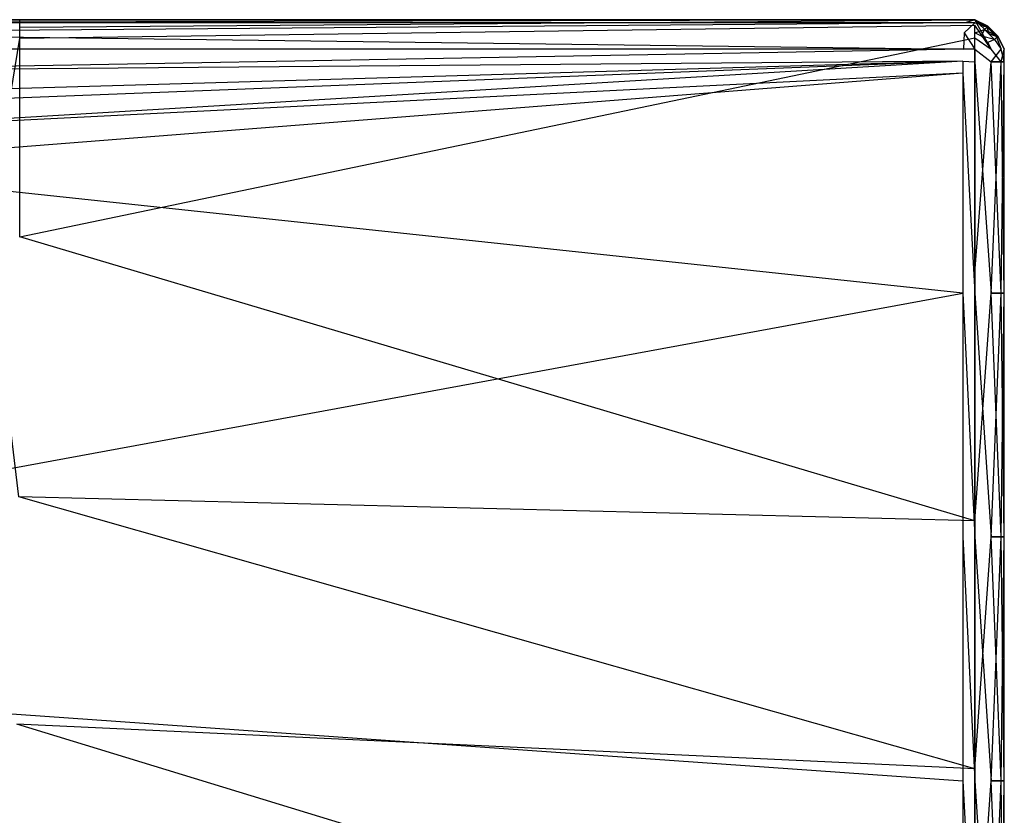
# Model space of a CAD drawing. Extents: x 0 to 1.3, y -0.48 to 0.
# Tile 24 of 24: x 1 to 1.3, y -0.24 to 0. Entities that reach past the tile are written whole.
import ezdxf

# ---------------------------------------------------------------- set-up
doc = ezdxf.new("R2010")
doc.units = 0
doc.layers.add('L1_BECKEN_611813___REPLACEMTFOR', color=7, linetype='CONTINUOUS')

msp = doc.modelspace()

# ---------------------------------------------------------------- linework, layer by layer
at = {"layer": 'L1_BECKEN_611813___REPLACEMTFOR', "color": 8}
for points, invisible_edges in [([(0.898937, 0, 0.170888), (1.288449, 0, 0.1683), (0.897642, 0, 0.1683), (0.898937, 0, 0.170888)], 13), ([(0.897642, 0, 0.1683), (1.288449, 0, 0.107998), (0.979302, 0, 0.105293), (0.897642, 0, 0.1683)], 13), ([(1.288449, 0, 0.107998), (0.897642, 0, 0.1683), (1.288449, 0, 0.167837), (1.288449, 0, 0.107998)], 10), ([(1.288449, 0, 0.167837), (0.897642, 0, 0.1683), (1.288449, 0, 0.1683), (1.288449, 0, 0.167837)], 15), ([(1.288449, 0, 0.1683), (0.898937, 0, 0.170888), (1.288332, 0, 0.170888), (1.288449, 0, 0.1683)], 14), ([(0.898937, -0.001, 0.17595), (1.288332, 0, 0.170888), (0.898937, 0, 0.170888), (0.898937, -0.001, 0.17595)], 13), ([(1.288332, 0, 0.170888), (0.898937, -0.001, 0.17595), (1.288061, -0.001, 0.17595), (1.288332, 0, 0.170888)], 14), ([(0.997716, 0, 0.09855), (0.979302, 0, 0.105293), (1.285833, 0, 0.09855), (0.997716, 0, 0.09855)], 10), ([(1.285833, 0, 0.09855), (0.979302, 0, 0.105293), (1.288449, 0, 0.100013), (1.285833, 0, 0.09855)], 13), ([(1.288449, 0, 0.100013), (0.979302, 0, 0.105293), (1.288449, 0, 0.105075), (1.288449, 0, 0.100013)], 15), ([(1.288449, 0, 0.105075), (0.979302, 0, 0.105293), (1.288449, 0, 0.107998), (1.288449, 0, 0.105075)], 15), ([(0.997716, 0, 0.09855), (1.291004, 0, 0.095963), (0.999886, 0, 0.095963), (0.997716, 0, 0.09855)], 13), ([(1.291004, 0, 0.095963), (0.997716, 0, 0.09855), (1.285833, 0, 0.09855), (1.291004, 0, 0.095963)], 14), ([(1.291004, 0, 0.095963), (0.999886, -0.002314, 0.095963), (0.999886, 0, 0.095963), (1.291004, 0, 0.095963)], 13), ([(0.999886, -0.002314, 0.095963), (1.291004, 0, 0.095963), (1.291004, -0.001638, 0.095963), (0.999886, -0.002314, 0.095963)], 14), ([(1.288449, 0, 0.100013), (1.288449, 0, 0.098499), (1.285833, 0, 0.09855), (1.288449, 0, 0.100013)], 15), ([(1.285833, 0, 0.09855), (1.291004, 0, 0.096975), (1.291004, 0, 0.095963), (1.285833, 0, 0.09855)], 13), ([(1.291004, 0, 0.096975), (1.285833, 0, 0.09855), (1.288449, 0, 0.098499), (1.291004, 0, 0.096975)], 14), ([(1.288061, -0.001, 0.17595), (1.291004, 0, 0.170888), (1.288332, 0, 0.170888), (1.288061, -0.001, 0.17595)], 13), ([(1.291004, 0, 0.170888), (1.288061, -0.001, 0.17595), (1.291004, -0.001, 0.17595), (1.291004, 0, 0.170888)], 14), ([(1.291004, 0, 0.170888), (1.288449, 0, 0.1683), (1.288332, 0, 0.170888), (1.291004, 0, 0.170888)], 14), ([(1.288449, 0, 0.098499), (1.291004, 0, 0.100013), (1.291004, 0, 0.096975), (1.288449, 0, 0.098499)], 13), ([(1.291004, 0, 0.100013), (1.288449, 0, 0.098499), (1.288449, 0, 0.100013), (1.291004, 0, 0.100013)], 14), ([(1.288449, 0, 0.1683), (1.291004, 0, 0.16872), (1.288449, 0, 0.167837), (1.288449, 0, 0.1683)], 13), ([(1.291004, 0, 0.16872), (1.288449, 0, 0.1683), (1.291004, 0, 0.170888), (1.291004, 0, 0.16872)], 14), ([(1.288449, 0, 0.107998), (1.291004, 0, 0.105075), (1.288449, 0, 0.105075), (1.288449, 0, 0.107998)], 13), ([(1.291004, 0, 0.105075), (1.288449, 0, 0.107998), (1.291004, 0, 0.107998), (1.291004, 0, 0.105075)], 14), ([(1.288449, 0, 0.105075), (1.291004, 0, 0.100013), (1.288449, 0, 0.100013), (1.288449, 0, 0.105075)], 13), ([(1.291004, 0, 0.100013), (1.288449, 0, 0.105075), (1.291004, 0, 0.105075), (1.291004, 0, 0.100013)], 14), ([(1.288449, 0, 0.167837), (1.291004, 0, 0.107998), (1.288449, 0, 0.107998), (1.288449, 0, 0.167837)], 13), ([(1.291004, 0, 0.107998), (1.288449, 0, 0.167837), (1.291004, 0, 0.16872), (1.291004, 0, 0.107998)], 14), ([(1.291004, 0, 0.170888), (1.295004, -0.002, 0.16872), (1.291004, 0, 0.16872), (1.291004, 0, 0.170888)], 13), ([(1.295004, -0.002, 0.16872), (1.291004, 0, 0.170888), (1.295004, -0.002, 0.170888), (1.295004, -0.002, 0.16872)], 14), ([(1.291004, -0.001, 0.17595), (1.295004, -0.002, 0.170888), (1.291004, 0, 0.170888), (1.291004, -0.001, 0.17595)], 14), ([(1.291004, 0, 0.107998), (1.295004, -0.002, 0.105075), (1.291004, 0, 0.105075), (1.291004, 0, 0.107998)], 13), ([(1.295004, -0.002, 0.105075), (1.291004, 0, 0.107998), (1.295004, -0.002, 0.107998), (1.295004, -0.002, 0.105075)], 14), ([(1.291004, 0, 0.105075), (1.294561, -0.002047, 0.100013), (1.291004, 0, 0.100013), (1.291004, 0, 0.105075)], 14), ([(1.295004, -0.002, 0.105075), (1.294561, -0.002047, 0.100013), (1.291004, 0, 0.105075), (1.295004, -0.002, 0.105075)], 14), ([(1.291004, 0, 0.100013), (1.293869, -0.002047, 0.096975), (1.291004, 0, 0.096975), (1.291004, 0, 0.100013)], 14), ([(1.294561, -0.002047, 0.100013), (1.293869, -0.002047, 0.096975), (1.291004, 0, 0.100013), (1.294561, -0.002047, 0.100013)], 14), ([(1.293869, -0.002047, 0.096975), (1.291004, 0, 0.095963), (1.291004, 0, 0.096975), (1.293869, -0.002047, 0.096975)], 14), ([(1.295413, -0.004335, 0.096975), (1.291004, 0, 0.095963), (1.293869, -0.002047, 0.096975), (1.295413, -0.004335, 0.096975)], 14), ([(1.296004, -0.009, 0.096975), (1.291004, 0, 0.095963), (1.295413, -0.004335, 0.096975), (1.296004, -0.009, 0.096975)], 14), ([(1.296004, -0.009, 0.096975), (1.291004, -0.001638, 0.095963), (1.291004, 0, 0.095963), (1.296004, -0.009, 0.096975)], 14), ([(1.291004, 0, 0.16872), (1.295004, -0.002, 0.107998), (1.291004, 0, 0.107998), (1.291004, 0, 0.16872)], 13), ([(1.295004, -0.002, 0.107998), (1.291004, 0, 0.16872), (1.295004, -0.002, 0.16872), (1.295004, -0.002, 0.107998)], 14), ([(0.898937, -0.004, 0.178988), (1.288061, -0.001, 0.17595), (0.898937, -0.001, 0.17595), (0.898937, -0.004, 0.178988)], 13), ([(1.288061, -0.001, 0.17595), (0.898937, -0.004, 0.178988), (1.287798, -0.004, 0.178988), (1.288061, -0.001, 0.17595)], 14), ([(1.291004, -0.001638, 0.095963), (0.999886, -0.005617, 0.095963), (0.999886, -0.002314, 0.095963), (1.291004, -0.001638, 0.095963)], 13), ([(0.999886, -0.005617, 0.095963), (1.291004, -0.001638, 0.095963), (1.291004, -0.005545, 0.095963), (0.999886, -0.005617, 0.095963)], 14), ([(1.287798, -0.004, 0.178988), (1.291004, -0.001, 0.17595), (1.288061, -0.001, 0.17595), (1.287798, -0.004, 0.178988)], 13), ([(1.291004, -0.001, 0.17595), (1.287798, -0.004, 0.178988), (1.291004, -0.004, 0.178988), (1.291004, -0.001, 0.17595)], 14), ([(1.294004, -0.003, 0.17595), (1.295004, -0.002, 0.170888), (1.291004, -0.001, 0.17595), (1.294004, -0.003, 0.17595)], 14), ([(1.291004, -0.004, 0.178988), (1.294004, -0.003, 0.17595), (1.291004, -0.001, 0.17595), (1.291004, -0.004, 0.178988)], 14), ([(1.296004, -0.009, 0.096975), (1.291004, -0.005545, 0.095963), (1.291004, -0.001638, 0.095963), (1.296004, -0.009, 0.096975)], 13), ([(1.293004, -0.005, 0.178988), (1.294004, -0.003, 0.17595), (1.291004, -0.004, 0.178988), (1.293004, -0.005, 0.178988)], 14), ([(1.293004, -0.005, 0.178988), (1.297004, -0.006, 0.17595), (1.294004, -0.003, 0.17595), (1.293004, -0.005, 0.178988)], 13), ([(1.294561, -0.002047, 0.100013), (1.295413, -0.004335, 0.096975), (1.293869, -0.002047, 0.096975), (1.294561, -0.002047, 0.100013)], 14), ([(1.294004, -0.003, 0.17595), (1.298004, -0.005, 0.170888), (1.295004, -0.002, 0.170888), (1.294004, -0.003, 0.17595)], 14), ([(1.298004, -0.005, 0.170888), (1.294004, -0.003, 0.17595), (1.297004, -0.006, 0.17595), (1.298004, -0.005, 0.170888)], 13), ([(1.295004, -0.002, 0.105075), (1.29749, -0.004973, 0.100013), (1.294561, -0.002047, 0.100013), (1.295004, -0.002, 0.105075)], 13), ([(1.29749, -0.004973, 0.100013), (1.295413, -0.004335, 0.096975), (1.294561, -0.002047, 0.100013), (1.29749, -0.004973, 0.100013)], 14), ([(1.295004, -0.002, 0.16872), (1.298004, -0.005, 0.170888), (1.298004, -0.005, 0.16872), (1.295004, -0.002, 0.16872)], 13), ([(1.298004, -0.005, 0.170888), (1.295004, -0.002, 0.16872), (1.295004, -0.002, 0.170888), (1.298004, -0.005, 0.170888)], 14), ([(1.295004, -0.002, 0.105075), (1.298004, -0.005, 0.107998), (1.298004, -0.005, 0.105075), (1.295004, -0.002, 0.105075)], 13), ([(1.298004, -0.005, 0.107998), (1.295004, -0.002, 0.105075), (1.295004, -0.002, 0.107998), (1.298004, -0.005, 0.107998)], 14), ([(1.29749, -0.004973, 0.100013), (1.295004, -0.002, 0.105075), (1.298004, -0.005, 0.105075), (1.29749, -0.004973, 0.100013)], 14), ([(1.295004, -0.002, 0.107998), (1.298004, -0.005, 0.16872), (1.298004, -0.005, 0.107998), (1.295004, -0.002, 0.107998)], 13), ([(1.298004, -0.005, 0.16872), (1.295004, -0.002, 0.107998), (1.295004, -0.002, 0.16872), (1.298004, -0.005, 0.16872)], 14), ([(1.287542, -0.009, 0.18), (0.898937, -0.004, 0.178988), (0.898937, -0.009, 0.18), (1.287542, -0.009, 0.18)], 13), ([(0.898937, -0.004, 0.178988), (1.287542, -0.009, 0.18), (1.287798, -0.004, 0.178988), (0.898937, -0.004, 0.178988)], 14), ([(0.990004, -0.065414, 0.095963), (0.999886, -0.005617, 0.095963), (0.999889, -0.066185, 0.095963), (0.990004, -0.065414, 0.095963)], 14), ([(1.291004, -0.005545, 0.095963), (0.999889, -0.066185, 0.095963), (0.999886, -0.005617, 0.095963), (1.291004, -0.005545, 0.095963)], 13), ([(0.999889, -0.066185, 0.095963), (1.291004, -0.005545, 0.095963), (1.291004, -0.077198, 0.095963), (0.999889, -0.066185, 0.095963)], 14), ([(1.291004, -0.009, 0.18), (1.287798, -0.004, 0.178988), (1.287542, -0.009, 0.18), (1.291004, -0.009, 0.18)], 13), ([(1.287798, -0.004, 0.178988), (1.291004, -0.009, 0.18), (1.291004, -0.004, 0.178988), (1.287798, -0.004, 0.178988)], 14), ([(1.293004, -0.005, 0.178988), (1.291004, -0.004, 0.178988), (1.291004, -0.009, 0.18), (1.293004, -0.005, 0.178988)], 14), ([(1.295004, -0.007, 0.178988), (1.293004, -0.005, 0.178988), (1.291004, -0.009, 0.18), (1.295004, -0.007, 0.178988)], 14), ([(1.291004, -0.005545, 0.095963), (1.296004, -0.009, 0.096975), (1.296004, -0.012844, 0.096975), (1.291004, -0.005545, 0.095963)], 14), ([(1.296004, -0.012844, 0.096975), (1.291004, -0.077198, 0.095963), (1.291004, -0.005545, 0.095963), (1.296004, -0.012844, 0.096975)], 13), ([(1.297004, -0.006, 0.17595), (1.293004, -0.005, 0.178988), (1.295004, -0.007, 0.178988), (1.297004, -0.006, 0.17595)], 14), ([(1.297004, -0.006, 0.17595), (1.295004, -0.007, 0.178988), (1.299004, -0.009, 0.17595), (1.297004, -0.006, 0.17595)], 14), ([(1.295413, -0.004335, 0.096975), (1.29749, -0.004973, 0.100013), (1.296004, -0.009, 0.096975), (1.295413, -0.004335, 0.096975)], 14), ([(1.29749, -0.004973, 0.100013), (1.299004, -0.009, 0.100013), (1.296004, -0.009, 0.096975), (1.29749, -0.004973, 0.100013)], 14), ([(1.298004, -0.005, 0.170888), (1.297004, -0.006, 0.17595), (1.300004, -0.009, 0.170888), (1.298004, -0.005, 0.170888)], 14), ([(1.297004, -0.006, 0.17595), (1.299004, -0.009, 0.17595), (1.300004, -0.009, 0.170888), (1.297004, -0.006, 0.17595)], 14), ([(1.29749, -0.004973, 0.100013), (1.298004, -0.005, 0.105075), (1.299004, -0.009, 0.100013), (1.29749, -0.004973, 0.100013)], 14), ([(1.298004, -0.005, 0.16872), (1.300004, -0.009, 0.170888), (1.300004, -0.009, 0.16872), (1.298004, -0.005, 0.16872)], 13), ([(1.300004, -0.009, 0.170888), (1.298004, -0.005, 0.16872), (1.298004, -0.005, 0.170888), (1.300004, -0.009, 0.170888)], 14), ([(1.298004, -0.005, 0.105075), (1.300004, -0.009, 0.107998), (1.300004, -0.009, 0.105075), (1.298004, -0.005, 0.105075)], 13), ([(1.300004, -0.009, 0.107998), (1.298004, -0.005, 0.105075), (1.298004, -0.005, 0.107998), (1.300004, -0.009, 0.107998)], 14), ([(1.298004, -0.005, 0.105075), (1.300004, -0.009, 0.105075), (1.299004, -0.009, 0.100013), (1.298004, -0.005, 0.105075)], 14), ([(1.298004, -0.005, 0.107998), (1.300004, -0.009, 0.16872), (1.300004, -0.009, 0.107998), (1.298004, -0.005, 0.107998)], 13), ([(1.300004, -0.009, 0.16872), (1.298004, -0.005, 0.107998), (1.298004, -0.005, 0.16872), (1.300004, -0.009, 0.16872)], 14), ([(0.907418, -0.015823, 0.18), (1.287542, -0.009, 0.18), (0.898937, -0.009, 0.18), (0.907418, -0.015823, 0.18)], 13), ([(1.287542, -0.009, 0.18), (0.907418, -0.015823, 0.18), (1.28739, -0.012614, 0.18), (1.287542, -0.009, 0.18)], 14), ([(1.28739, -0.012614, 0.18), (1.291004, -0.012844, 0.18), (1.291004, -0.009, 0.18), (1.28739, -0.012614, 0.18)], 14), ([(1.291004, -0.009, 0.18), (1.287542, -0.009, 0.18), (1.28739, -0.012614, 0.18), (1.291004, -0.009, 0.18)], 14), ([(1.296004, -0.009, 0.178988), (1.295004, -0.007, 0.178988), (1.291004, -0.009, 0.18), (1.296004, -0.009, 0.178988)], 14), ([(1.296004, -0.012844, 0.178988), (1.291004, -0.009, 0.18), (1.291004, -0.012844, 0.18), (1.296004, -0.012844, 0.178988)], 13), ([(1.291004, -0.009, 0.18), (1.296004, -0.012844, 0.178988), (1.296004, -0.009, 0.178988), (1.291004, -0.009, 0.18)], 14), ([(1.295004, -0.007, 0.178988), (1.296004, -0.009, 0.178988), (1.299004, -0.009, 0.17595), (1.295004, -0.007, 0.178988)], 14), ([(1.299004, -0.009, 0.17595), (1.296004, -0.012844, 0.178988), (1.299004, -0.012844, 0.17595), (1.299004, -0.009, 0.17595)], 13), ([(1.296004, -0.012844, 0.178988), (1.299004, -0.009, 0.17595), (1.296004, -0.009, 0.178988), (1.296004, -0.012844, 0.178988)], 14), ([(1.296004, -0.009, 0.096975), (1.299004, -0.012844, 0.100013), (1.296004, -0.012844, 0.096975), (1.296004, -0.009, 0.096975)], 13), ([(1.299004, -0.012844, 0.100013), (1.296004, -0.009, 0.096975), (1.299004, -0.009, 0.100013), (1.299004, -0.012844, 0.100013)], 14), ([(1.300004, -0.009, 0.170888), (1.299004, -0.012844, 0.17595), (1.300004, -0.012844, 0.170888), (1.300004, -0.009, 0.170888)], 13), ([(1.299004, -0.012844, 0.17595), (1.300004, -0.009, 0.170888), (1.299004, -0.009, 0.17595), (1.299004, -0.012844, 0.17595)], 14), ([(1.299004, -0.009, 0.100013), (1.300004, -0.012844, 0.105075), (1.299004, -0.012844, 0.100013), (1.299004, -0.009, 0.100013)], 13), ([(1.300004, -0.012844, 0.105075), (1.299004, -0.009, 0.100013), (1.300004, -0.009, 0.105075), (1.300004, -0.012844, 0.105075)], 14), ([(1.300004, -0.009, 0.16872), (1.300004, -0.012844, 0.170888), (1.300004, -0.012844, 0.16872), (1.300004, -0.009, 0.16872)], 13), ([(1.300004, -0.012844, 0.170888), (1.300004, -0.009, 0.16872), (1.300004, -0.009, 0.170888), (1.300004, -0.012844, 0.170888)], 14), ([(1.300004, -0.009, 0.107998), (1.300004, -0.012844, 0.16872), (1.300004, -0.012844, 0.107998), (1.300004, -0.009, 0.107998)], 13), ([(1.300004, -0.012844, 0.16872), (1.300004, -0.009, 0.107998), (1.300004, -0.009, 0.16872), (1.300004, -0.012844, 0.16872)], 14), ([(1.300004, -0.009, 0.105075), (1.300004, -0.012844, 0.107998), (1.300004, -0.012844, 0.105075), (1.300004, -0.009, 0.105075)], 13), ([(1.300004, -0.012844, 0.107998), (1.300004, -0.009, 0.105075), (1.300004, -0.009, 0.107998), (1.300004, -0.012844, 0.107998)], 14), ([(1.28739, -0.012614, 0.18), (0.907418, -0.015823, 0.18), (0.915881, -0.023468, 0.18), (1.28739, -0.012614, 0.18)], 14), ([(1.28739, -0.012614, 0.18), (0.915881, -0.023468, 0.18), (0.918129, -0.027041, 0.18), (1.28739, -0.012614, 0.18)], 14), ([(0.922678, -0.034572, 0.18), (1.28739, -0.012614, 0.18), (0.918129, -0.027041, 0.18), (0.922678, -0.034572, 0.18)], 13), ([(1.28739, -0.012614, 0.18), (0.922678, -0.034572, 0.18), (1.28739, -0.016271, 0.18), (1.28739, -0.012614, 0.18)], 14), ([(1.291004, -0.012844, 0.18), (1.28739, -0.012614, 0.18), (1.28739, -0.016271, 0.18), (1.291004, -0.012844, 0.18)], 13), ([(1.28739, -0.016271, 0.18), (1.291004, -0.083333, 0.18), (1.291004, -0.012844, 0.18), (1.28739, -0.016271, 0.18)], 14), ([(1.296004, -0.083333, 0.178988), (1.291004, -0.012844, 0.18), (1.291004, -0.083333, 0.18), (1.296004, -0.083333, 0.178988)], 13), ([(1.291004, -0.012844, 0.18), (1.296004, -0.083333, 0.178988), (1.296004, -0.012844, 0.178988), (1.291004, -0.012844, 0.18)], 14), ([(1.291004, -0.077198, 0.095963), (1.296004, -0.012844, 0.096975), (1.296004, -0.083333, 0.096975), (1.291004, -0.077198, 0.095963)], 14), ([(1.296004, -0.012844, 0.096975), (1.299004, -0.083333, 0.100013), (1.296004, -0.083333, 0.096975), (1.296004, -0.012844, 0.096975)], 13), ([(1.299004, -0.083333, 0.100013), (1.296004, -0.012844, 0.096975), (1.299004, -0.012844, 0.100013), (1.299004, -0.083333, 0.100013)], 14), ([(1.299004, -0.012844, 0.17595), (1.296004, -0.083333, 0.178988), (1.299004, -0.083333, 0.17595), (1.299004, -0.012844, 0.17595)], 13), ([(1.296004, -0.083333, 0.178988), (1.299004, -0.012844, 0.17595), (1.296004, -0.012844, 0.178988), (1.296004, -0.083333, 0.178988)], 14), ([(1.299004, -0.012844, 0.100013), (1.300004, -0.083333, 0.105075), (1.299004, -0.083333, 0.100013), (1.299004, -0.012844, 0.100013)], 13), ([(1.300004, -0.083333, 0.105075), (1.299004, -0.012844, 0.100013), (1.300004, -0.012844, 0.105075), (1.300004, -0.083333, 0.105075)], 14), ([(1.300004, -0.012844, 0.170888), (1.299004, -0.083333, 0.17595), (1.300004, -0.083333, 0.170888), (1.300004, -0.012844, 0.170888)], 13), ([(1.299004, -0.083333, 0.17595), (1.300004, -0.012844, 0.170888), (1.299004, -0.012844, 0.17595), (1.299004, -0.083333, 0.17595)], 14), ([(1.300004, -0.012844, 0.16872), (1.300004, -0.083333, 0.170888), (1.300004, -0.083333, 0.16872), (1.300004, -0.012844, 0.16872)], 13), ([(1.300004, -0.083333, 0.170888), (1.300004, -0.012844, 0.16872), (1.300004, -0.012844, 0.170888), (1.300004, -0.083333, 0.170888)], 14), ([(1.300004, -0.012844, 0.107998), (1.300004, -0.083333, 0.16872), (1.300004, -0.083333, 0.107998), (1.300004, -0.012844, 0.107998)], 13), ([(1.300004, -0.083333, 0.16872), (1.300004, -0.012844, 0.107998), (1.300004, -0.012844, 0.16872), (1.300004, -0.083333, 0.16872)], 14), ([(1.300004, -0.012844, 0.105075), (1.300004, -0.083333, 0.107998), (1.300004, -0.083333, 0.105075), (1.300004, -0.012844, 0.105075)], 13), ([(1.300004, -0.083333, 0.107998), (1.300004, -0.012844, 0.105075), (1.300004, -0.012844, 0.107998), (1.300004, -0.083333, 0.107998)], 14), ([(0.925578, -0.044714, 0.18), (1.28739, -0.016271, 0.18), (0.922678, -0.034572, 0.18), (0.925578, -0.044714, 0.18)], 13), ([(1.28739, -0.016271, 0.18), (0.925578, -0.044714, 0.18), (1.28739, -0.083333, 0.18), (1.28739, -0.016271, 0.18)], 14), ([(1.291004, -0.083333, 0.18), (1.28739, -0.016271, 0.18), (1.28739, -0.083333, 0.18), (1.291004, -0.083333, 0.18)], 13), ([(1.28739, -0.083333, 0.18), (0.925578, -0.044714, 0.18), (0.925599, -0.106578, 0.18), (1.28739, -0.083333, 0.18)], 14), ([(0.999606, -0.14547, 0.095963), (0.990004, -0.065414, 0.095963), (0.999889, -0.066185, 0.095963), (0.999606, -0.14547, 0.095963)], 14), ([(0.999889, -0.066185, 0.095963), (1.291004, -0.152759, 0.095963), (0.999606, -0.14547, 0.095963), (0.999889, -0.066185, 0.095963)], 13), ([(1.291004, -0.152759, 0.095963), (0.999889, -0.066185, 0.095963), (1.291004, -0.077198, 0.095963), (1.291004, -0.152759, 0.095963)], 14), ([(1.296004, -0.083333, 0.096975), (1.291004, -0.152759, 0.095963), (1.291004, -0.077198, 0.095963), (1.296004, -0.083333, 0.096975)], 13), ([(0.925614, -0.149952, 0.18), (1.28739, -0.083333, 0.18), (0.925599, -0.106578, 0.18), (0.925614, -0.149952, 0.18)], 10), ([(1.28739, -0.083333, 0.18), (0.925614, -0.149952, 0.18), (0.925618, -0.163421, 0.18), (1.28739, -0.083333, 0.18)], 13), ([(1.28739, -0.083333, 0.18), (0.925618, -0.163421, 0.18), (1.28739, -0.157667, 0.18), (1.28739, -0.083333, 0.18)], 15), ([(1.291004, -0.157667, 0.18), (1.28739, -0.083333, 0.18), (1.28739, -0.157667, 0.18), (1.291004, -0.157667, 0.18)], 13), ([(1.28739, -0.083333, 0.18), (1.291004, -0.157667, 0.18), (1.291004, -0.083333, 0.18), (1.28739, -0.083333, 0.18)], 14), ([(1.296004, -0.157667, 0.178988), (1.291004, -0.083333, 0.18), (1.291004, -0.157667, 0.18), (1.296004, -0.157667, 0.178988)], 13), ([(1.291004, -0.083333, 0.18), (1.296004, -0.157667, 0.178988), (1.296004, -0.083333, 0.178988), (1.291004, -0.083333, 0.18)], 14), ([(1.291004, -0.152759, 0.095963), (1.296004, -0.083333, 0.096975), (1.296004, -0.157667, 0.096975), (1.291004, -0.152759, 0.095963)], 14), ([(1.299004, -0.083333, 0.17595), (1.296004, -0.157667, 0.178988), (1.299004, -0.157667, 0.17595), (1.299004, -0.083333, 0.17595)], 13), ([(1.296004, -0.157667, 0.178988), (1.299004, -0.083333, 0.17595), (1.296004, -0.083333, 0.178988), (1.296004, -0.157667, 0.178988)], 14), ([(1.296004, -0.083333, 0.096975), (1.299004, -0.157667, 0.100013), (1.296004, -0.157667, 0.096975), (1.296004, -0.083333, 0.096975)], 13), ([(1.299004, -0.157667, 0.100013), (1.296004, -0.083333, 0.096975), (1.299004, -0.083333, 0.100013), (1.299004, -0.157667, 0.100013)], 14), ([(1.300004, -0.083333, 0.170888), (1.299004, -0.157667, 0.17595), (1.300004, -0.157667, 0.170888), (1.300004, -0.083333, 0.170888)], 13), ([(1.299004, -0.157667, 0.17595), (1.300004, -0.083333, 0.170888), (1.299004, -0.083333, 0.17595), (1.299004, -0.157667, 0.17595)], 14), ([(1.299004, -0.083333, 0.100013), (1.300004, -0.157667, 0.105075), (1.299004, -0.157667, 0.100013), (1.299004, -0.083333, 0.100013)], 13), ([(1.300004, -0.157667, 0.105075), (1.299004, -0.083333, 0.100013), (1.300004, -0.083333, 0.105075), (1.300004, -0.157667, 0.105075)], 14), ([(1.300004, -0.083333, 0.16872), (1.300004, -0.157667, 0.170888), (1.300004, -0.157667, 0.16872), (1.300004, -0.083333, 0.16872)], 13), ([(1.300004, -0.157667, 0.170888), (1.300004, -0.083333, 0.16872), (1.300004, -0.083333, 0.170888), (1.300004, -0.157667, 0.170888)], 14), ([(1.300004, -0.083333, 0.107998), (1.300004, -0.157667, 0.16872), (1.300004, -0.157667, 0.107998), (1.300004, -0.083333, 0.107998)], 13), ([(1.300004, -0.157667, 0.16872), (1.300004, -0.083333, 0.107998), (1.300004, -0.083333, 0.16872), (1.300004, -0.157667, 0.16872)], 14), ([(1.300004, -0.083333, 0.105075), (1.300004, -0.157667, 0.107998), (1.300004, -0.157667, 0.105075), (1.300004, -0.083333, 0.105075)], 13), ([(1.300004, -0.157667, 0.107998), (1.300004, -0.083333, 0.105075), (1.300004, -0.083333, 0.107998), (1.300004, -0.157667, 0.107998)], 14), ([(0.999606, -0.14547, 0.095963), (1.291004, -0.228319, 0.095963), (0.999006, -0.214717, 0.095963), (0.999606, -0.14547, 0.095963)], 13), ([(1.291004, -0.228319, 0.095963), (0.999606, -0.14547, 0.095963), (1.291004, -0.152759, 0.095963), (1.291004, -0.228319, 0.095963)], 14), ([(1.296004, -0.157667, 0.096975), (1.291004, -0.228319, 0.095963), (1.291004, -0.152759, 0.095963), (1.296004, -0.157667, 0.096975)], 13), ([(1.28739, -0.157667, 0.18), (0.925618, -0.163421, 0.18), (0.925618, -0.206463, 0.18), (1.28739, -0.157667, 0.18)], 13), ([(0.925618, -0.206463, 0.18), (1.28739, -0.232, 0.18), (1.28739, -0.157667, 0.18), (0.925618, -0.206463, 0.18)], 14), ([(1.291004, -0.232, 0.18), (1.28739, -0.157667, 0.18), (1.28739, -0.232, 0.18), (1.291004, -0.232, 0.18)], 13), ([(1.28739, -0.157667, 0.18), (1.291004, -0.232, 0.18), (1.291004, -0.157667, 0.18), (1.28739, -0.157667, 0.18)], 14), ([(1.296004, -0.232, 0.178988), (1.291004, -0.157667, 0.18), (1.291004, -0.232, 0.18), (1.296004, -0.232, 0.178988)], 13), ([(1.291004, -0.157667, 0.18), (1.296004, -0.232, 0.178988), (1.296004, -0.157667, 0.178988), (1.291004, -0.157667, 0.18)], 14), ([(1.291004, -0.228319, 0.095963), (1.296004, -0.157667, 0.096975), (1.296004, -0.232, 0.096975), (1.291004, -0.228319, 0.095963)], 14), ([(1.299004, -0.157667, 0.17595), (1.296004, -0.232, 0.178988), (1.299004, -0.232, 0.17595), (1.299004, -0.157667, 0.17595)], 13), ([(1.296004, -0.232, 0.178988), (1.299004, -0.157667, 0.17595), (1.296004, -0.157667, 0.178988), (1.296004, -0.232, 0.178988)], 14), ([(1.296004, -0.157667, 0.096975), (1.299004, -0.232, 0.100013), (1.296004, -0.232, 0.096975), (1.296004, -0.157667, 0.096975)], 13), ([(1.299004, -0.232, 0.100013), (1.296004, -0.157667, 0.096975), (1.299004, -0.157667, 0.100013), (1.299004, -0.232, 0.100013)], 14), ([(1.300004, -0.157667, 0.170888), (1.299004, -0.232, 0.17595), (1.300004, -0.232, 0.170888), (1.300004, -0.157667, 0.170888)], 13), ([(1.299004, -0.232, 0.17595), (1.300004, -0.157667, 0.170888), (1.299004, -0.157667, 0.17595), (1.299004, -0.232, 0.17595)], 14), ([(1.299004, -0.157667, 0.100013), (1.300004, -0.232, 0.105075), (1.299004, -0.232, 0.100013), (1.299004, -0.157667, 0.100013)], 13), ([(1.300004, -0.232, 0.105075), (1.299004, -0.157667, 0.100013), (1.300004, -0.157667, 0.105075), (1.300004, -0.232, 0.105075)], 14), ([(1.300004, -0.157667, 0.16872), (1.300004, -0.232, 0.170888), (1.300004, -0.232, 0.16872), (1.300004, -0.157667, 0.16872)], 13), ([(1.300004, -0.232, 0.170888), (1.300004, -0.157667, 0.16872), (1.300004, -0.157667, 0.170888), (1.300004, -0.232, 0.170888)], 14), ([(1.300004, -0.157667, 0.107998), (1.300004, -0.232, 0.16872), (1.300004, -0.232, 0.107998), (1.300004, -0.157667, 0.107998)], 13), ([(1.300004, -0.232, 0.16872), (1.300004, -0.157667, 0.107998), (1.300004, -0.157667, 0.16872), (1.300004, -0.232, 0.16872)], 14), ([(1.300004, -0.157667, 0.105075), (1.300004, -0.232, 0.107998), (1.300004, -0.232, 0.105075), (1.300004, -0.157667, 0.105075)], 13), ([(1.300004, -0.232, 0.107998), (1.300004, -0.157667, 0.105075), (1.300004, -0.157667, 0.107998), (1.300004, -0.232, 0.107998)], 14), ([(1.28739, -0.232, 0.18), (0.925618, -0.206463, 0.18), (0.925618, -0.261537, 0.18), (1.28739, -0.232, 0.18)], 13), ([(0.999006, -0.214717, 0.095963), (1.291004, -0.303879, 0.095963), (0.99789, -0.296656, 0.095963), (0.999006, -0.214717, 0.095963)], 13), ([(1.291004, -0.303879, 0.095963), (0.999006, -0.214717, 0.095963), (1.291004, -0.228319, 0.095963), (1.291004, -0.303879, 0.095963)], 14), ([(1.296004, -0.232, 0.096975), (1.291004, -0.303879, 0.095963), (1.291004, -0.228319, 0.095963), (1.296004, -0.232, 0.096975)], 13), ([(0.925618, -0.261537, 0.18), (1.28739, -0.306333, 0.18), (1.28739, -0.232, 0.18), (0.925618, -0.261537, 0.18)], 14), ([(1.291004, -0.306333, 0.18), (1.28739, -0.232, 0.18), (1.28739, -0.306333, 0.18), (1.291004, -0.306333, 0.18)], 13), ([(1.28739, -0.232, 0.18), (1.291004, -0.306333, 0.18), (1.291004, -0.232, 0.18), (1.28739, -0.232, 0.18)], 14), ([(1.296004, -0.306333, 0.178988), (1.291004, -0.232, 0.18), (1.291004, -0.306333, 0.18), (1.296004, -0.306333, 0.178988)], 13), ([(1.291004, -0.232, 0.18), (1.296004, -0.306333, 0.178988), (1.296004, -0.232, 0.178988), (1.291004, -0.232, 0.18)], 14), ([(1.291004, -0.303879, 0.095963), (1.296004, -0.232, 0.096975), (1.296004, -0.306333, 0.096975), (1.291004, -0.303879, 0.095963)], 14), ([(1.299004, -0.232, 0.17595), (1.296004, -0.306333, 0.178988), (1.299004, -0.306333, 0.17595), (1.299004, -0.232, 0.17595)], 13), ([(1.296004, -0.306333, 0.178988), (1.299004, -0.232, 0.17595), (1.296004, -0.232, 0.178988), (1.296004, -0.306333, 0.178988)], 14), ([(1.296004, -0.232, 0.096975), (1.299004, -0.306333, 0.100013), (1.296004, -0.306333, 0.096975), (1.296004, -0.232, 0.096975)], 13), ([(1.299004, -0.306333, 0.100013), (1.296004, -0.232, 0.096975), (1.299004, -0.232, 0.100013), (1.299004, -0.306333, 0.100013)], 14), ([(1.300004, -0.232, 0.170888), (1.299004, -0.306333, 0.17595), (1.300004, -0.306333, 0.170888), (1.300004, -0.232, 0.170888)], 13), ([(1.299004, -0.306333, 0.17595), (1.300004, -0.232, 0.170888), (1.299004, -0.232, 0.17595), (1.299004, -0.306333, 0.17595)], 14), ([(1.299004, -0.232, 0.100013), (1.300004, -0.306333, 0.105075), (1.299004, -0.306333, 0.100013), (1.299004, -0.232, 0.100013)], 13), ([(1.300004, -0.306333, 0.105075), (1.299004, -0.232, 0.100013), (1.300004, -0.232, 0.105075), (1.300004, -0.306333, 0.105075)], 14), ([(1.300004, -0.232, 0.16872), (1.300004, -0.306333, 0.170888), (1.300004, -0.306333, 0.16872), (1.300004, -0.232, 0.16872)], 13), ([(1.300004, -0.306333, 0.170888), (1.300004, -0.232, 0.16872), (1.300004, -0.232, 0.170888), (1.300004, -0.306333, 0.170888)], 14), ([(1.300004, -0.232, 0.107998), (1.300004, -0.306333, 0.16872), (1.300004, -0.306333, 0.107998), (1.300004, -0.232, 0.107998)], 13), ([(1.300004, -0.306333, 0.16872), (1.300004, -0.232, 0.107998), (1.300004, -0.232, 0.16872), (1.300004, -0.306333, 0.16872)], 14), ([(1.300004, -0.232, 0.105075), (1.300004, -0.306333, 0.107998), (1.300004, -0.306333, 0.105075), (1.300004, -0.232, 0.105075)], 13), ([(1.300004, -0.306333, 0.107998), (1.300004, -0.232, 0.105075), (1.300004, -0.232, 0.107998), (1.300004, -0.306333, 0.107998)], 14)]:
    msp.add_3dface(points, dxfattribs=dict(at, invisible_edges=invisible_edges))

doc.saveas('drawing.dxf')
